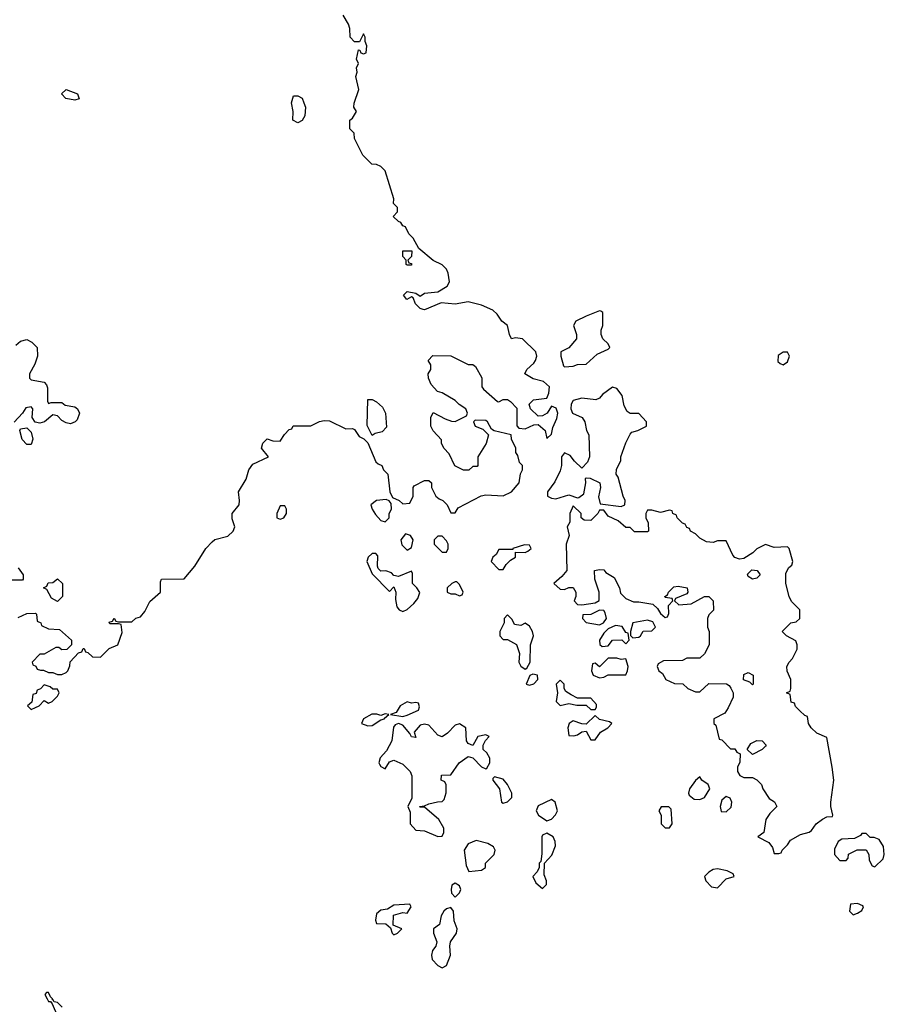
# Model space of a CAD drawing. Header units: inches. Extents: x 2380249 to 2585472, y 382747 to 546448.
# Tile 156 of 256: x 2463318 to 2467273, y 465284 to 469790. Entities that reach past the tile are written whole.
import ezdxf

# ---------------------------------------------------------------- set-up
doc = ezdxf.new("R2010")
doc.units = ezdxf.units.IN
doc.header["$MEASUREMENT"] = 0
doc.layers.add('C4466', color=7, linetype='Continuous')

msp = doc.modelspace()

# ---------------------------------------------------------------- linework, layer by layer
at = {"layer": 'C4466', "color": 4, "elevation": 56}
for points in [[(2463310, 467054), (2463350, 467072), (2463390, 467074), (2463394, 467070), (2463398, 467038), (2463414, 467030), (2463418, 467018), (2463450, 467002), (2463499.6, 466999.6), (2463554, 466950), (2463554, 466930), (2463532.7, 466907.3), (2463510, 466906), (2463496.4, 466916.4), (2463483.6, 466916.4), (2463430, 466886), (2463410, 466886), (2463374, 466850), (2463378, 466838), (2463392, 466832), (2463398, 466818), (2463412.7, 466812.7), (2463427.3, 466812.7), (2463450, 466802), (2463470, 466802), (2463490, 466794), (2463510, 466794), (2463530, 466802), (2463538, 466810), (2463547.3, 466832.7), (2463548, 466852), (2463587.3, 466892.7), (2463602, 466898), (2463607.3, 466912.7), (2463612.7, 466912.7), (2463618, 466898), (2463630, 466894), (2463650, 466874), (2463687.3, 466872.7), (2463727.3, 466912.7), (2463766, 466930), (2463786, 466986), (2463782, 467022), (2463770, 467026), (2463730, 467026), (2463727.3, 467032.7), (2463742, 467038), (2463750, 467052), (2463758, 467038), (2463770, 467034), (2463830, 467034), (2463848.4, 467051.6), (2463870, 467058), (2463890, 467082), (2463912.7, 467127.3), (2463962, 467170), (2463962, 467218), (2463966, 467230), (2464070, 467232), (2464119, 467290), (2464169, 467370), (2464198.6, 467401.4), (2464210, 467411), (2464270, 467427.3), (2464294, 467450), (2464301.2, 467470), (2464290, 467506), (2464289, 467530), (2464322, 467570), (2464324, 467590), (2464318, 467630), (2464353.2, 467686.8), (2464365.2, 467730), (2464383.7, 467756.3), (2464455.3, 467790), (2464424, 467830), (2464430, 467852), (2464450, 467872), (2464476.4, 467863.6), (2464510, 467862), (2464528.9, 467891.1), (2464550, 467914), (2464562, 467918), (2464568.4, 467931.6), (2464650, 467931.3), (2464689.3, 467950.7), (2464710, 467956), (2464734.4, 467954.4), (2464810, 467918), (2464839.6, 467919.6), (2464850, 467914), (2464870, 467882), (2464892, 467872), (2464910, 467854), (2464946.8, 467766.8), (2464956.9, 467756.9), (2464974, 467750), (2464982, 467730), (2465002, 467710), (2465011.3, 467630), (2465023.6, 467603.6), (2465054, 467590), (2465070, 467574), (2465102, 467578), (2465118, 467610), (2465118, 467650), (2465123.1, 467656.9), (2465170, 467682), (2465190, 467682), (2465202, 467670), (2465202, 467650), (2465222, 467610), (2465236.9, 467596.9), (2465254, 467590), (2465274, 467570), (2465290, 467534), (2465310, 467534), (2465324, 467556), (2465429.2, 467610.8), (2465450, 467616), (2465530, 467611.3), (2465568, 467630), (2465602, 467670), (2465608.9, 467711.1), (2465618, 467730), (2465618, 467750), (2465604, 467764), (2465596.4, 467796.4), (2465588, 467810), (2465588, 467830), (2465568, 467870), (2465566, 467890), (2465488, 467908), (2465476.4, 467916.4), (2465458, 467950), (2465450, 467955.3), (2465402, 467958), (2465394, 467950), (2465402, 467930), (2465436, 467916), (2465462, 467890), (2465451.3, 467850), (2465414, 467790), (2465414, 467750), (2465410, 467746), (2465390, 467746), (2465372, 467728), (2465348.4, 467728.4), (2465309, 467749), (2465283.1, 467803.1), (2465258, 467830), (2465248, 467852), (2465248, 467868), (2465210, 467908), (2465198, 467930), (2465198, 467970), (2465210, 467992), (2465263.6, 467963.6), (2465292.7, 467952.7), (2465310, 467952), (2465362, 467978), (2465366, 467990), (2465358, 468010), (2465328.9, 468028.9), (2465310, 468048), (2465250, 468082), (2465229.1, 468089.1), (2465200.2, 468120.2), (2465188, 468150), (2465186, 468170), (2465198, 468190), (2465198, 468210), (2465186, 468230), (2465207.3, 468252.7), (2465290, 468251.3), (2465370, 468212), (2465390, 468212), (2465403.6, 468203.6), (2465431.6, 468151.6), (2465432, 468110), (2465439.6, 468099.6), (2465503.6, 468043.6), (2465510, 468042), (2465530, 468052), (2465550, 468052), (2465563.6, 468043.6), (2465592.7, 468012.7), (2465591.3, 467931.3), (2465601, 467921), (2465630, 467918), (2465670, 467936), (2465690, 467938), (2465722, 467910), (2465730, 467874), (2465750, 467894), (2465756.5, 467923.5), (2465775.5, 467964.5), (2465779.3, 467990), (2465772.1, 468012.1), (2465750, 468022), (2465730.6, 467989.4), (2465710, 467977.2), (2465690, 467976), (2465654, 468010), (2465648, 468030), (2465668, 468050), (2465730, 468058), (2465738.9, 468081.1), (2465741.2, 468110), (2465714.8, 468134.8), (2465666.3, 468146.3), (2465629.1, 468169.1), (2465638, 468190), (2465670, 468218), (2465677.2, 468230), (2465684, 468250), (2465679, 468270), (2465618, 468330), (2465585.4, 468334.6), (2465568, 468330), (2465558, 468350), (2465548.7, 468390), (2465524, 468410), (2465502, 468442), (2465481.5, 468461.5), (2465430, 468483.7), (2465370, 468498.4), (2465310, 468488.7), (2465246.4, 468493.6), (2465170, 468462), (2465163.1, 468463.1), (2465150, 468468), (2465129, 468490), (2465117.2, 468517.2), (2465110, 468522), (2465089.1, 468509.1), (2465074, 468530), (2465090, 468546), (2465130, 468538.8), (2465150, 468524.7), (2465170, 468538), (2465230, 468544.7), (2465274, 468570), (2465284, 468590), (2465277.2, 468630), (2465270, 468648), (2465250, 468668), (2465210, 468688), (2465143.1, 468743.1), (2465118, 468790), (2465098, 468810), (2465082, 468842), (2465070, 468846), (2465062, 468862), (2465050, 468866), (2465026, 468890), (2465046, 468910), (2465046, 468930), (2465028.4, 468948.4), (2465028.7, 468970), (2464990, 469098), (2464970, 469118), (2464950, 469128), (2464929.1, 469129.1), (2464888, 469170), (2464850, 469246), (2464848, 469270), (2464828, 469290), (2464828, 469330), (2464840.4, 469339.6), (2464858, 469370), (2464846, 469390), (2464847.3, 469407.3), (2464869, 469470), (2464855.3, 469530), (2464862, 469550), (2464858, 469570), (2464868, 469590), (2464858, 469610), (2464868.4, 469651.6), (2464874, 469650), (2464878, 469638), (2464890, 469634), (2464902, 469638), (2464906, 469670), (2464898, 469690), (2464898, 469710), (2464890, 469726), (2464872, 469688), (2464850, 469688), (2464829.3, 469709.3), (2464828.7, 469750), (2464822, 469770), (2464798, 469810)], [(2463299.5, 468300.5), (2463320.7, 468319.3), (2463350, 468326.8), (2463373.7, 468313.7), (2463398, 468290), (2463398.8, 468250), (2463386.4, 468213.6), (2463362, 468170), (2463362, 468150), (2463370, 468142), (2463430, 468131.3), (2463439.8, 468119.8), (2463445.4, 468105.4), (2463444.7, 468044.7), (2463450, 468034), (2463462, 468038), (2463510, 468038), (2463526, 468026), (2463570, 468018), (2463582, 468010), (2463592, 467990), (2463581, 467959), (2463572, 467950), (2463550, 467941.2), (2463530, 467945.2), (2463510, 467955.3), (2463490, 467978), (2463470, 467982), (2463430.7, 467949.3), (2463410, 467944), (2463388.9, 467948.9), (2463375.3, 467970), (2463378, 468010), (2463370, 468018), (2463345.4, 468014.6), (2463331.1, 467988.9), (2463292, 467948)], [(2463310, 467282), (2463334, 467250), (2463334, 467230), (2463330, 467226), (2463250, 467226)], [(2463511.7, 465271.7), (2463490, 465293.2), (2463475.3, 465295.3), (2463470, 465306), (2463466, 465306), (2463468, 465310), (2463458, 465318), (2463450, 465339), (2463441, 465339), (2463432, 465330), (2463442.8, 465310), (2463450, 465298), (2463458, 465298), (2463466.8, 465286.8), (2463491.3, 465230)]]:
    msp.add_lwpolyline(points, dxfattribs=at)
for points in [[(2463570, 469422), (2463529.3, 469429.3), (2463508.7, 469450), (2463530, 469471.3), (2463582, 469450), (2463590, 469428)], [(2464590, 469318), (2464568, 469330), (2464568.7, 469370), (2464561.2, 469410), (2464570, 469442), (2464590, 469441), (2464610, 469431), (2464618, 469410), (2464624.7, 469390), (2464622, 469350), (2464610, 469328)], [(2465090, 468666), (2465086, 468670), (2465086, 468690), (2465070, 468706), (2465070, 468732), (2465112, 468732), (2465110, 468706), (2465094, 468690), (2465098, 468678), (2465110, 468674), (2465110, 468666)], [(2465970, 468458), (2465910, 468434), (2465862, 468410), (2465852, 468390), (2465864.7, 468350), (2465864.7, 468330), (2465830, 468288), (2465794, 468270), (2465794, 468250), (2465805.4, 468205.4), (2465810, 468202), (2465850, 468204.7), (2465870, 468212), (2465910, 468214), (2465960.2, 468259.8), (2466010, 468282), (2466018, 468290), (2466010, 468306), (2465986, 468330), (2465978, 468350), (2465978, 468370), (2465986, 468390), (2465986, 468450), (2465976.4, 468456.4)], [(2466810, 468268.7), (2466787.3, 468252.7), (2466785.4, 468225.4), (2466796.9, 468216.9), (2466810, 468211.3), (2466830, 468224.7), (2466839, 468250), (2466830, 468268)], [(2466030, 468109), (2465984.5, 468075.5), (2465970, 468058), (2465954, 468050), (2465890, 468058), (2465850, 468048), (2465841, 468030), (2465838.8, 468010), (2465846, 467990), (2465890.8, 467970), (2465902.8, 467950), (2465911, 467910), (2465921, 467890), (2465924.7, 467790), (2465915.3, 467764.7), (2465890, 467738), (2465855.3, 467770), (2465836.5, 467796.5), (2465810, 467808.7), (2465796, 467790), (2465796, 467750), (2465790, 467726), (2465765.4, 467674.6), (2465732, 467630), (2465732, 467610), (2465750, 467601), (2465770, 467598), (2465830, 467616), (2465870, 467602), (2465876.4, 467603.6), (2465899, 467621), (2465908, 467670), (2465906, 467690), (2465910, 467694), (2465928, 467692), (2465971.3, 467670), (2465974.8, 467650), (2465966, 467606), (2465974, 467574), (2466070, 467562), (2466086, 467570), (2466088, 467590), (2466078, 467610), (2466056.4, 467696.4), (2466046, 467710), (2466048.4, 467731.6), (2466067.3, 467772.7), (2466068, 467790), (2466090, 467854), (2466110, 467894), (2466118, 467902), (2466146, 467910), (2466186, 467930), (2466186, 467950), (2466150, 467988), (2466110, 467988), (2466096.4, 467996.4), (2466083.1, 468023.1), (2466073.2, 468070), (2466050, 468102)], [(2464930, 467888), (2464907.3, 467932.7), (2464910, 468052), (2464930, 468052), (2464950, 468042), (2464976.9, 468016.9), (2464991.3, 467990), (2464995.3, 467924.7), (2464975.3, 467904.7), (2464943.6, 467896.4)], [(2463350, 467846), (2463329.1, 467869.1), (2463318, 467910), (2463322, 467918), (2463350, 467922), (2463370, 467902), (2463378, 467870), (2463370, 467846)], [(2464994.6, 467594.6), (2464950, 467589.2), (2464924.7, 467570), (2464930.8, 467550), (2464945.5, 467525.5), (2464970, 467498), (2464990, 467492), (2465008, 467510), (2465008.7, 467530), (2465018, 467550), (2465016.4, 467576.4), (2465008.7, 467588.7)], [(2464530, 467566), (2464510, 467566), (2464494, 467530), (2464494, 467510), (2464510, 467504.7), (2464526, 467510), (2464538, 467530), (2464538, 467550)], [(2465850, 467566), (2465834, 467530), (2465834, 467490), (2465822, 467470), (2465832, 467430), (2465818, 467390), (2465821, 467270), (2465798, 467242), (2465762, 467210), (2465790, 467184.7), (2465810, 467182), (2465830, 467192), (2465850, 467192), (2465862, 467170), (2465862, 467150), (2465854, 467130), (2465870, 467114), (2465890, 467112), (2465950, 467122), (2465968, 467132), (2465968.7, 467170), (2465948.7, 467230), (2465948, 467270), (2465970, 467274), (2465990, 467272), (2465999.6, 467259.6), (2466036.9, 467236.9), (2466062, 467190), (2466066, 467166), (2466090, 467142), (2466125.4, 467125.4), (2466150, 467126), (2466214.8, 467114.8), (2466236, 467096), (2466250, 467072), (2466270, 467054), (2466282, 467058), (2466287.3, 467072.7), (2466286, 467110), (2466306, 467130), (2466302, 467142), (2466270, 467146), (2466268.9, 467151.1), (2466282, 467158), (2466286, 467170), (2466310, 467194), (2466330, 467198), (2466371.3, 467190), (2466374.8, 467170), (2466370, 467162), (2466318, 467142), (2466314, 467130), (2466332.7, 467112.7), (2466390, 467117.3), (2466450, 467150.8), (2466470.7, 467150.7), (2466491, 467131), (2466492, 467088), (2466470, 467066), (2466464.7, 467050), (2466464.7, 467010), (2466472, 466990), (2466471.3, 466930), (2466451.1, 466888.9), (2466430, 466868), (2466370, 466868), (2466350, 466858), (2466263.6, 466856.4), (2466238, 466842), (2466234, 466830), (2466242, 466810), (2466258, 466798), (2466274, 466770), (2466312.7, 466752.7), (2466351.6, 466751.6), (2466374, 466730), (2466410, 466714), (2466430, 466714), (2466470, 466752), (2466551.1, 466751.1), (2466563.6, 466743.6), (2466571.6, 466731.6), (2466582, 466710), (2466582, 466690), (2466559.6, 466640.4), (2466543.6, 466616.4), (2466494, 466590), (2466494, 466570), (2466502, 466562), (2466518, 466498), (2466530, 466494), (2466570, 466454), (2466590, 466454), (2466598, 466438), (2466614, 466430), (2466612.7, 466392.7), (2466602, 466370), (2466602, 466350), (2466611.6, 466331.6), (2466630, 466322), (2466670, 466322), (2466690, 466312), (2466711.3, 466290), (2466718, 466270), (2466746.4, 466226.4), (2466771.1, 466211.1), (2466782, 466190), (2466750, 466158), (2466731.3, 466130), (2466722, 466070), (2466694, 466050), (2466745.4, 466025.4), (2466762, 466002), (2466770, 465974), (2466790, 465974), (2466802, 465978), (2466806, 465990), (2466830, 466014), (2466844, 466036), (2466890, 466062), (2466930, 466072), (2466940.4, 466079.6), (2466962, 466110), (2466990, 466131.3), (2467010, 466142), (2467036.4, 466143.6), (2467038, 466150), (2467029, 466189), (2467029.1, 466209.1), (2467042, 466310), (2467035.3, 466370), (2467010, 466506), (2466964.7, 466524.7), (2466938, 466550), (2466926, 466570), (2466922, 466602), (2466910, 466606), (2466887.3, 466627.3), (2466867.3, 466647.3), (2466862, 466662), (2466847.3, 466667.3), (2466842, 466702), (2466826, 466710), (2466842, 466718), (2466846, 466730), (2466846, 466770), (2466828.4, 466808.4), (2466828, 466830), (2466838, 466850), (2466853.6, 466866.4), (2466875.3, 466910), (2466875.3, 466930), (2466868.4, 466948.4), (2466826, 466970), (2466806, 466990), (2466846, 467030), (2466870, 467034), (2466886, 467050), (2466886, 467090), (2466848.4, 467128.4), (2466838, 467150), (2466822, 467210), (2466823.1, 467256.9), (2466836.4, 467283.6), (2466850, 467294), (2466855.3, 467310), (2466838, 467370), (2466830, 467378), (2466770, 467374), (2466730, 467388), (2466690, 467368.7), (2466671.3, 467350), (2466630, 467324), (2466610, 467322), (2466589.1, 467329.1), (2466580.2, 467340.2), (2466550, 467406), (2466510, 467406), (2466490, 467398), (2466460.4, 467400.4), (2466430, 467418), (2466410, 467438), (2466386, 467450), (2466382, 467462), (2466370, 467466), (2466362, 467482), (2466350, 467486), (2466326, 467510), (2466322, 467522), (2466306, 467530), (2466302, 467542), (2466290, 467546), (2466250, 467535.3), (2466210, 467546), (2466190, 467546), (2466182, 467530), (2466182, 467510), (2466192.7, 467487.3), (2466194, 467450), (2466190, 467446), (2466130, 467446), (2466110, 467466), (2466090, 467466), (2466056.4, 467496.4), (2466010, 467518), (2465990, 467546), (2465970, 467546), (2465962, 467530), (2465930, 467498), (2465900.4, 467500.4), (2465886, 467510), (2465886, 467530)], [(2465082, 467438), (2465062, 467410), (2465066.4, 467386.4), (2465090, 467362), (2465110, 467374), (2465118, 467410), (2465106, 467430)], [(2465250, 467426), (2465230, 467426), (2465214, 467410), (2465214, 467390), (2465250, 467354), (2465270, 467354), (2465278, 467370), (2465278, 467390), (2465270, 467406)], [(2465627.3, 467387.3), (2465574, 467370), (2465574, 467366), (2465510, 467366), (2465496.9, 467343.1), (2465482, 467330), (2465474, 467310), (2465510, 467274), (2465530, 467274), (2465543.1, 467296.9), (2465563.1, 467316.9), (2465586, 467330), (2465586, 467354), (2465630, 467352), (2465642, 467358), (2465658, 467370), (2465650, 467386)], [(2464930, 467348), (2464912, 467330), (2464906, 467310), (2464930, 467254), (2465010, 467174), (2465030, 467194), (2465038, 467170), (2465036.9, 467136.9), (2465043.6, 467103.6), (2465054, 467090), (2465070, 467082), (2465090, 467091.3), (2465121.2, 467118.8), (2465139.3, 467140.7), (2465148.4, 467168.4), (2465135.3, 467190), (2465115.3, 467210), (2465115.3, 467255.3), (2465110, 467266), (2465050, 467242), (2465030, 467246), (2465019, 467259), (2464992.7, 467267.3), (2464970, 467266), (2464958, 467278), (2464955.3, 467290), (2464956.4, 467336.4), (2464947.3, 467347.3)], [(2463490, 467128), (2463463.1, 467143.1), (2463442, 467182), (2463426, 467190), (2463442, 467198), (2463447.3, 467212.7), (2463470, 467214), (2463490, 467232), (2463514, 467210), (2463514, 467150)], [(2466670, 467229.2), (2466650, 467242), (2466647, 467253), (2466666.8, 467273.2), (2466692, 467270), (2466706, 467250), (2466690, 467234)], [(2465318, 467218), (2465310, 467218), (2465294, 467210), (2465274, 467190), (2465274, 467170), (2465290, 467162), (2465310, 467162), (2465330, 467154), (2465342, 467158), (2465346, 467170), (2465330, 467206)], [(2465550, 467066), (2465534, 467050), (2465534, 467030), (2465514, 466990), (2465514, 466970), (2465530, 466954), (2465550, 466954), (2465590.9, 466930.9), (2465604.7, 466890), (2465601, 466850), (2465610, 466832), (2465630, 466818), (2465638, 466822), (2465652.7, 466850), (2465654, 466930), (2465668.7, 466970), (2465664, 466990), (2465650, 467015.3), (2465630, 467028.7), (2465610, 467018), (2465582, 467022), (2465570, 467046)], [(2465970, 467088), (2465930, 467068.7), (2465894, 467066), (2465892, 467050), (2465910, 467032), (2465970, 467021), (2465988, 467030), (2466002, 467050), (2465996.4, 467076.4), (2465990, 467086)], [(2466042.8, 467017.2), (2466010, 467002), (2465990, 466982), (2465971, 466950), (2465971.3, 466931.3), (2465982, 466922), (2466010, 466924.7), (2466030, 466951.3), (2466072, 466952), (2466090, 466934), (2466106, 466950), (2466102, 466982), (2466090, 466986), (2466074, 467014)], [(2466190, 467042), (2466122, 467030), (2466112, 466990), (2466112.7, 466972.7), (2466122, 466962), (2466150, 466964.7), (2466158, 466970), (2466170, 466992), (2466210, 466994), (2466226, 467010), (2466214.6, 467034.6)], [(2466050, 466868.7), (2466010, 466868), (2465970, 466828), (2465950, 466846), (2465938, 466842), (2465934, 466810), (2465942, 466790), (2465970, 466778), (2465990, 466782), (2466010, 466792), (2466090, 466792), (2466099, 466810), (2466102, 466830), (2466090, 466866), (2466070, 466862)], [(2465665.4, 466794.6), (2465651.6, 466788.4), (2465634, 466750), (2465650, 466744.7), (2465670, 466751.3), (2465688.7, 466770), (2465686, 466790)], [(2466670, 466746), (2466658, 466758), (2466628.9, 466768.9), (2466630, 466794), (2466650, 466802), (2466674, 466790), (2466674, 466750)], [(2463430, 466746), (2463412.7, 466727.3), (2463398, 466722), (2463392.7, 466707.3), (2463378, 466702), (2463372.7, 466667.3), (2463354, 466650), (2463370, 466634), (2463390, 466642), (2463406, 466650), (2463430, 466674), (2463450, 466662), (2463466, 466670), (2463490, 466694), (2463498, 466710), (2463490, 466726), (2463470, 466726), (2463456.4, 466736.4)], [(2465790, 466768), (2465772, 466750), (2465778, 466710), (2465772, 466670), (2465790, 466652), (2465830, 466661), (2465866, 466654), (2465910, 466654), (2465930, 466634), (2465950, 466634), (2465956.4, 466643.6), (2465956.4, 466656.4), (2465930, 466686), (2465870, 466686), (2465840.2, 466700.2), (2465816.4, 466716.4), (2465808, 466730), (2465808, 466750)], [(2465090, 466669.2), (2465058, 466650), (2465039.8, 466620.2), (2465014, 466610), (2465070, 466601), (2465090, 466606.8), (2465142, 466630), (2465146, 466646), (2465142, 466662), (2465130, 466666), (2465110, 466662)], [(2464990, 466614), (2464970, 466606), (2464952.3, 466612.3), (2464928.4, 466611.6), (2464891.3, 466590), (2464882, 466570), (2464910, 466559.1), (2464930, 466560.5), (2464970, 466586.8), (2464986, 466590), (2464986, 466594), (2465006, 466610)], [(2465950, 466606), (2465910, 466566), (2465890, 466568), (2465850, 466582), (2465831.1, 466568.9), (2465826, 466550), (2465830, 466514), (2465852.7, 466512.7), (2465870, 466518), (2465890, 466532), (2465910, 466534), (2465930, 466494), (2465950, 466494), (2465975.3, 466530), (2466008, 466550), (2466026, 466570), (2466016.4, 466576.4), (2465970, 466588)], [(2465050, 466569), (2465036, 466564), (2465027.5, 466552.5), (2465020.7, 466490), (2464996, 466444), (2464967.1, 466412.9), (2464961, 466390), (2464963.5, 466383.5), (2464970, 466372), (2464990, 466362), (2465010, 466394), (2465030, 466401), (2465070, 466382.8), (2465104.7, 466350), (2465112, 466330), (2465112, 466228), (2465094, 466190), (2465103.6, 466163.6), (2465104.7, 466110), (2465130, 466082), (2465170, 466078), (2465230, 466052), (2465250, 466054), (2465258, 466070), (2465258, 466090), (2465235.3, 466130), (2465170, 466186), (2465150, 466186), (2465146, 466190), (2465170, 466192), (2465190, 466202), (2465228.9, 466211.1), (2465250, 466212), (2465259, 466221), (2465268.4, 466251.6), (2465268, 466288), (2465262, 466302), (2465246, 466310), (2465247.3, 466332.7), (2465290, 466334), (2465328, 466390), (2465370, 466418), (2465390, 466412), (2465430, 466371), (2465450, 466362), (2465455.3, 466364.7), (2465469, 466390), (2465469.2, 466410), (2465455.5, 466435.5), (2465438, 466450), (2465438, 466470), (2465448, 466492), (2465466, 466510), (2465450, 466518), (2465414, 466510), (2465390, 466468), (2465370, 466478), (2465362, 466490), (2465358, 466550), (2465330, 466568), (2465310, 466562), (2465274.4, 466525.6), (2465250, 466508.7), (2465230, 466515.3), (2465190, 466561.2), (2465170, 466566), (2465150, 466561.2), (2465122, 466530), (2465130, 466506), (2465110, 466508), (2465103.1, 466523.1), (2465070, 466562)], [(2466670, 466428), (2466646, 466450), (2466662, 466478), (2466690, 466492), (2466714, 466490), (2466732, 466470), (2466730, 466466), (2466714, 466450)], [(2465490, 466326), (2465482, 466318), (2465482, 466310), (2465512, 466270), (2465522, 466210), (2465530, 466204.7), (2465550, 466211.3), (2465568.7, 466230), (2465568.7, 466250), (2465548.7, 466290), (2465530, 466314)], [(2466430, 466326), (2466410, 466308), (2466382, 466270), (2466378, 466250), (2466381, 466241), (2466402.8, 466222.8), (2466430, 466221), (2466450, 466231.3), (2466475.3, 466270), (2466468, 466290), (2466438, 466310)], [(2465750, 466222), (2465690, 466193.2), (2465680.7, 466170), (2465691, 466150), (2465730, 466124.7), (2465750, 466132), (2465768.9, 466151.1), (2465778, 466170), (2465768, 466210)], [(2466550, 466235.3), (2466530, 466218), (2466522.8, 466190), (2466527.1, 466167.1), (2466550, 466164.7), (2466572.9, 466187.1), (2466575.3, 466210), (2466568.4, 466228.4)], [(2466287.3, 466187.3), (2466252.7, 466187.3), (2466242, 466170), (2466252, 466150), (2466252, 466110), (2466270, 466092), (2466290, 466092), (2466302, 466110), (2466298, 466178)], [(2465730, 466068), (2465710, 466058), (2465706, 466050), (2465706.4, 465973.6), (2465702, 465938), (2465694, 465930), (2465694, 465910), (2465684.7, 465890), (2465664.7, 465870), (2465679.6, 465839.6), (2465710, 465814), (2465727.3, 465832.7), (2465728, 465850), (2465716.4, 465876.4), (2465718, 465930), (2465752.5, 465967.5), (2465768.7, 466010), (2465768, 466030), (2465758, 466050)], [(2467190, 466066), (2467170, 466066), (2467163.6, 466056.4), (2467136.9, 466043.1), (2467079.6, 466040.4), (2467062, 466030), (2467045.4, 465994.6), (2467044.7, 465970), (2467070, 465942), (2467098, 465942), (2467107.3, 465952.7), (2467108.9, 465971.1), (2467148.4, 465991.6), (2467190, 465992), (2467202, 465970), (2467203.6, 465943.6), (2467218, 465918), (2467230, 465914), (2467268.7, 465950), (2467273.2, 465970), (2467270, 466006), (2467250, 466038), (2467227.3, 466047.3), (2467208.4, 466048.4)], [(2465406, 466034), (2465370, 466018), (2465351.3, 465990), (2465359.6, 465919.6), (2465372, 465892), (2465430, 465898), (2465448, 465910), (2465448, 465930), (2465488.7, 465970), (2465493.2, 465990), (2465485.2, 466005.2), (2465459.5, 466019.5)], [(2466510, 465904), (2466490, 465901.2), (2466470, 465889), (2466451, 465870), (2466456, 465850), (2466482, 465822), (2466510, 465818), (2466550, 465858), (2466586, 465870), (2466582, 465882), (2466554.6, 465894.6)], [(2465310, 465838), (2465294, 465830), (2465292, 465810), (2465292.7, 465792.7), (2465310, 465774), (2465330, 465794), (2465335.3, 465810), (2465330, 465826)], [(2467150, 465746), (2467118, 465742), (2467114, 465710), (2467130, 465694), (2467150, 465702), (2467170, 465714), (2467178, 465730), (2467174.6, 465734.6)], [(2465102, 465742), (2465030, 465738), (2464999.6, 465720.4), (2464970, 465715.3), (2464950, 465698), (2464944.7, 465670), (2464950, 465654), (2464992, 465652), (2465014, 465634), (2465022, 465610), (2465030, 465602), (2465046, 465610), (2465066, 465630), (2465026, 465646), (2465027.3, 465692.7), (2465070, 465704.7), (2465090, 465702), (2465108, 465730)], [(2465290, 465728), (2465270, 465722), (2465258, 465710), (2465246, 465690), (2465238, 465650), (2465211.3, 465630), (2465211, 465610), (2465226.8, 465570), (2465221, 465550), (2465206, 465530), (2465201, 465510), (2465204.7, 465490), (2465230, 465462), (2465250, 465452), (2465270, 465462), (2465288.7, 465510), (2465285.2, 465550), (2465289.2, 465570), (2465315.3, 465610), (2465319, 465630), (2465306, 465666), (2465302, 465710)]]:
    msp.add_lwpolyline(points, close=True, dxfattribs=at)

doc.saveas('drawing.dxf')
